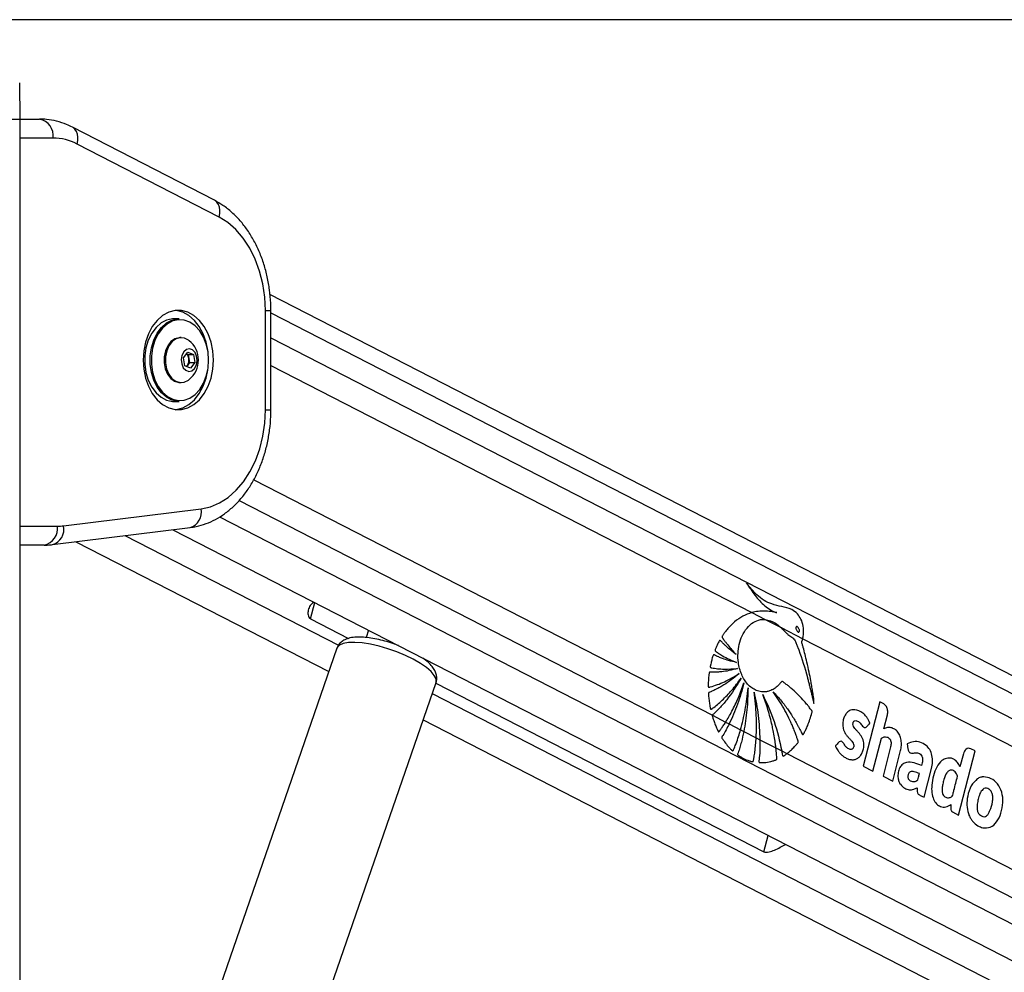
# Model space of a CAD drawing. Header units: millimetres. Extents: x 2575 to 18042, y 835 to 16320.
# Tile 6 of 64: x 3725 to 4141, y 6869 to 7271. Entities that reach past the tile are written whole.
import ezdxf

# ---------------------------------------------------------------- set-up
doc = ezdxf.new("R2010")
doc.units = ezdxf.units.MM
doc.header["$LTSCALE"] = 2
doc.layers.add('COMPONENT_GEOMETRY', color=7, linetype='Continuous')

msp = doc.modelspace()

# ---------------------------------------------------------------- linework, layer by layer
at = {"color": 7, "linetype": 'Continuous', "lineweight": 25}
for p, q in [((3724.96, 7229.05), (3724.69, 7244.31)), ((3720.13, 7229.05), (3724.96, 7229.05)), ((3724.96, 1481.05), (3724.96, 7229.05)), ((3724.96, 7229.05), (3733.12, 7229.05)), ((3806.91, 7194.75), (3746.94, 7225.63)), ((3808.91, 7187.64), (3748.93, 7218.51)), ((5008.67, 6549.47), (3830.39, 7154.99)), ((3792.1, 7144.71), (3789.84, 7144.71)), ((3828.45, 7106.24), (3828.45, 7148.17)), ((3830.79, 7106.24), (3830.79, 7148.17)), ((3792.92, 7136.71), (3792.39, 7136.71)), ((3793.94, 7128.24), (3795.74, 7130.59)), ((3794.47, 7124.86), (3793.94, 7128.24)), ((3795.18, 7129.86), (3795.87, 7129.55)), ((3795.74, 7130.59), (3798.08, 7129.55)), ((3795.87, 7129.55), (3798.08, 7129.55)), ((3795.87, 7129.55), (3796.14, 7127.86)), ((3798.08, 7129.55), (3798.61, 7126.17)), ((3796.81, 7123.82), (3794.47, 7124.86)), ((3795.5, 7125), (3795.16, 7124.55)), ((3796.41, 7126.17), (3795.5, 7125)), ((3796.14, 7127.86), (3796.41, 7126.17)), ((3796.41, 7126.17), (3798.61, 7126.17)), ((3798.61, 7126.17), (3796.81, 7123.82)), ((3792.39, 7117.71), (3792.92, 7117.71)), ((3789.84, 7109.71), (3792.1, 7109.71)), ((3743.23, 7057.21), (3801.34, 7064.4)), ((3738.55, 7049.27), (3796.66, 7056.46)), ((3789.41, 7055.56), (4831.75, 6519.89)), ((3734.98, 7049.05), (3724.96, 7049.05)), ((3748.47, 7050.49), (3855.26, 6995.61)), ((4033.9, 7020.53), (4039.56, 7017.61)), ((3847.58, 7017.87), (3863.58, 7009.64)), ((4039.56, 7017.61), (4046.26, 7014.17)), ((3872.04, 7013.09), (3870.97, 7010)), ((4046.26, 7014.17), (4055.4, 7009.47)), ((4055.4, 7009.47), (4786.8, 6633.6)), ((3858.66, 7005.45), (3780.97, 6780.71)), ((3822.84, 6766.24), (3900.53, 6990.98)), ((3900.44, 6990.71), (4038.99, 6919.5)), ((4087.93, 6982.82), (4080.96, 6955.71)), ((4089.68, 6981.92), (4087.93, 6982.82)), ((3895.06, 6975.16), (4779.93, 6520.41)), ((4017.26, 6977.13), (4022.86, 6974.25)), ((4022.86, 6974.25), (4024.37, 6973.47)), ((4089.65, 6971.37), (4091.19, 6977.36)), ((4024.37, 6973.47), (4029.18, 6971)), ((4029.18, 6971), (4030.54, 6970.3)), ((4030.54, 6970.3), (4035.77, 6967.62)), ((4035.77, 6967.62), (4037.35, 6966.8)), ((4037.35, 6966.8), (4044.11, 6963.33)), ((4085.08, 6953.6), (4088.65, 6967.5)), ((4044.11, 6963.33), (4046.58, 6962.06)), ((4046.58, 6962.06), (4048.73, 6960.95)), ((4092.51, 6963.79), (4089.33, 6951.41)), ((4099.58, 6965.14), (4099.86, 6962.93)), ((4121.27, 6935), (4128.23, 6962.1)), ((4128.23, 6962.1), (4126.47, 6963.01)), ((4048.73, 6960.95), (4774.86, 6587.79)), ((4093.45, 6949.29), (4096.63, 6961.68)), ((4123.26, 6960.89), (4121.84, 6955.38)), ((4080.96, 6955.71), (4085.08, 6953.6)), ((4106.7, 6942.49), (4109.82, 6954.66)), ((4089.33, 6951.41), (4093.45, 6949.29)), ((4118.02, 6939.45), (4117.96, 6937.81)), ((4118.72, 6936.31), (4121.27, 6935))]:
    msp.add_line(p, q, dxfattribs=at)
at = {"color": 8, "linetype": 'Continuous', "lineweight": 25}
for p, q in [((3738.78, 7221.05), (3724.96, 7221.05)), ((3828.45, 7148.17), (3830.79, 7148.17)), ((3830.79, 7147.22), (5001.54, 6545.57)), ((3830.79, 7136.64), (4801.98, 6637.54)), ((3830.79, 7124.9), (4033.9, 7020.53)), ((3828.45, 7106.24), (3830.79, 7106.24)), ((3823.56, 7076.67), (4017.26, 6977.13)), ((3817.32, 7067.86), (4784.71, 6570.71)), ((3809.11, 7060.98), (4850.68, 6525.7)), ((3724.96, 7057.05), (3740.64, 7057.05)), ((3769.16, 7053.05), (3859.34, 7006.71)), ((3847.58, 7017.87), (3849.35, 7024.75)), ((3898.93, 6986.36), (4790.71, 6528.07)), ((4038.99, 6919.5), (4040.76, 6926.39))]:
    msp.add_line(p, q, dxfattribs=at)
at = {"color": 8, "linetype": 'Continuous', "lineweight": 25, "flags": 128}
for points in [[(3748.93, 7218.51), (3749.2, 7219.98), (3749.24, 7221.39), (3749.05, 7222.69), (3748.64, 7223.83), (3748.03, 7224.76), (3747.23, 7225.46), (3746.94, 7225.62)], [(3808.91, 7187.64), (3809.18, 7189.11), (3809.22, 7190.52), (3809.03, 7191.82), (3808.62, 7192.96), (3808, 7193.89), (3807.2, 7194.59), (3806.91, 7194.75)], [(3900.53, 6990.98), (3900.59, 6991.18), (3900.54, 6992.5), (3899.81, 6993.99), (3898.44, 6995.63), (3896.46, 6997.34), (3893.93, 6999.09), (3890.95, 7000.8), (3887.6, 7002.44), (3884, 7003.93), (3880.25, 7005.25), (3876.48, 7006.33), (3872.81, 7007.16), (3869.36, 7007.7), (3866.24, 7007.93), (3863.55, 7007.86), (3861.37, 7007.47), (3859.78, 7006.78), (3858.83, 7005.82), (3858.66, 7005.45)]]:
    msp.add_lwpolyline(points, dxfattribs=at)
at = {"color": 7, "linetype": 'Continuous', "lineweight": 25, "flags": 128}
for points in [[(3828.45, 7148.17), (3828.18, 7153.86), (3827.36, 7159.44), (3826.02, 7164.81), (3824.18, 7169.88), (3821.87, 7174.54), (3819.13, 7178.72), (3816.02, 7182.34), (3812.59, 7185.33), (3808.91, 7187.64)], [(3776.83, 7127.21), (3777.08, 7123.35), (3777.83, 7119.62), (3779.05, 7116.15), (3780.71, 7113.06), (3782.73, 7110.45), (3785.06, 7108.41), (3787.62, 7107.01), (3790.31, 7106.29), (3793.05, 7106.29), (3795.74, 7107.01), (3798.3, 7108.41), (3800.63, 7110.45), (3802.65, 7113.06), (3804.3, 7116.15), (3805.53, 7119.62), (3806.28, 7123.35), (3806.53, 7127.21), (3806.28, 7131.06), (3805.53, 7134.79), (3804.3, 7138.26), (3802.65, 7141.35), (3800.63, 7143.96), (3798.3, 7146), (3795.74, 7147.4), (3793.05, 7148.12), (3790.31, 7148.12), (3787.62, 7147.4), (3785.06, 7146), (3782.73, 7143.96), (3780.71, 7141.35), (3779.05, 7138.26), (3777.83, 7134.79), (3777.08, 7131.06), (3776.83, 7127.21)], [(3789.84, 7144.71), (3789.21, 7144.68), (3786.74, 7144.15), (3784.39, 7142.92), (3782.27, 7141.04), (3780.45, 7138.6), (3779.02, 7135.7), (3778.03, 7132.44), (3777.53, 7128.98), (3777.53, 7125.43), (3778.03, 7121.97), (3779.02, 7118.71), (3780.45, 7115.81), (3782.27, 7113.37), (3784.39, 7111.49), (3786.74, 7110.26), (3789.21, 7109.73), (3789.84, 7109.71)], [(3792.1, 7109.71), (3791.48, 7109.73), (3789, 7110.26), (3786.65, 7111.49), (3784.53, 7113.37), (3782.71, 7115.81), (3781.28, 7118.71), (3780.3, 7121.97), (3779.79, 7125.43), (3779.79, 7128.98), (3780.3, 7132.44), (3781.28, 7135.7), (3782.71, 7138.6), (3784.53, 7141.04), (3786.65, 7142.92), (3789, 7144.15), (3791.48, 7144.68), (3792.1, 7144.71)], [(3804.11, 7131.41), (3803.4, 7134.79), (3802.18, 7138.26), (3800.53, 7141.35), (3798.51, 7143.96), (3796.18, 7146), (3793.62, 7147.4), (3790.93, 7148.12), (3790.62, 7148.15)], [(3804.48, 7127.21), (3804.23, 7130.65), (3803.5, 7133.95), (3802.31, 7136.97), (3800.72, 7139.6), (3798.78, 7141.72), (3796.59, 7143.24), (3794.22, 7144.11), (3791.77, 7144.28), (3789.36, 7143.76), (3787.06, 7142.56), (3784.98, 7140.73), (3783.21, 7138.34), (3781.81, 7135.5), (3780.85, 7132.32), (3780.36, 7128.93), (3780.36, 7125.48), (3780.85, 7122.09), (3781.81, 7118.91), (3783.21, 7116.07), (3784.98, 7113.68), (3787.06, 7111.85), (3789.36, 7110.65), (3791.77, 7110.13), (3794.22, 7110.3), (3796.59, 7111.17), (3798.78, 7112.69), (3800.72, 7114.81), (3802.31, 7117.44), (3803.5, 7120.46), (3804.23, 7123.76), (3804.48, 7127.21)], [(3792.39, 7136.71), (3791.98, 7136.69), (3790.19, 7136.18), (3788.56, 7135.01), (3787.21, 7133.26), (3786.25, 7131.06), (3785.74, 7128.58), (3785.72, 7125.99), (3786.2, 7123.49), (3787.14, 7121.27), (3788.47, 7119.49), (3790.08, 7118.28), (3791.87, 7117.73), (3792.39, 7117.71)], [(3796.3, 7135.42), (3796.06, 7135.6), (3794.35, 7136.49), (3792.52, 7136.69), (3790.73, 7136.18), (3789.1, 7135.01), (3787.75, 7133.26), (3786.78, 7131.06), (3786.28, 7128.58), (3786.26, 7125.99), (3786.74, 7123.49), (3787.68, 7121.27), (3789, 7119.49), (3790.62, 7118.28), (3792.41, 7117.73), (3794.23, 7117.89), (3795.96, 7118.73), (3796.3, 7118.99)], [(3798.55, 7123.71), (3799.32, 7125.2), (3799.63, 7127), (3799.43, 7128.83), (3798.75, 7130.42), (3797.69, 7131.51), (3796.42, 7131.95), (3795.12, 7131.67), (3794, 7130.7), (3793.23, 7129.21), (3792.92, 7127.41), (3793.12, 7125.58), (3793.8, 7123.99), (3794.86, 7122.9), (3796.13, 7122.46), (3797.43, 7122.74), (3798.55, 7123.71)], [(3795.1, 7124.58), (3795.29, 7124.75), (3795.5, 7125)], [(3790.62, 7106.26), (3790.93, 7106.29), (3793.62, 7107.01), (3796.18, 7108.41), (3798.51, 7110.45), (3800.53, 7113.06), (3802.18, 7116.15), (3803.4, 7119.62), (3804.11, 7123)], [(3801.34, 7064.4), (3805.29, 7065.27), (3809.13, 7066.88), (3812.78, 7069.21), (3816.17, 7072.22), (3819.24, 7075.84), (3821.95, 7080.01), (3824.23, 7084.66), (3826.05, 7089.7), (3827.37, 7095.04), (3828.18, 7100.59), (3828.45, 7106.24)]]:
    msp.add_lwpolyline(points, dxfattribs=at)
at = {"color": 7, "linetype": 'Continuous', "lineweight": 25}
for centre, radius, start, end in [((3731.7, 7222.05), 7.14, 351.9505, 78.5782), ((3738.65, 7198.92), 22.12, 62.3133, 89.6828), ((3789.55, 7127.21), 10.63, 309.3893, 50.6107), ((3793.12, 7127.53), 3.04, 6.263, 48.4411), ((3792.38, 7127.19), 3.82, 324.892, 10.0632), ((3733.57, 7056.05), 7.14, 281.4218, 8.0495), ((3740.64, 7078.12), 21.07, 270.0053, 277.0613), ((4131.99, 6945.98), 5.16, 100.3282, 105.022), ((4135.85, 6939.12), 11.03, 198.5437, 202.3158)]:
    msp.add_arc(centre, radius, start, end, dxfattribs=at)
at = {"color": 8, "linetype": 'Continuous', "lineweight": 25}
for centre, radius, start, end in [((3794.66, 7062.98), 6.83, 287.0631, 11.9602), ((3736.55, 7055.79), 6.82, 287.0342, 11.9639)]:
    msp.add_arc(centre, radius, start, end, dxfattribs=at)
at = {"color": 7, "linetype": 'Continuous', "lineweight": 25}
for points, knots in [([(3746.94, 7225.63), (3746.14, 7226.01), (3743.99, 7227.06), (3740.34, 7228.24), (3736.5, 7228.95), (3734.08, 7229.02), (3733.12, 7229.05)], [0, 0, 0, 0, 0.183481, 0.491955, 0.79717, 1, 1, 1, 1]), ([(3830.79, 7148.17), (3830.78, 7149.2), (3830.74, 7152.11), (3830.3, 7156.88), (3829.34, 7162.4), (3827.91, 7167.76), (3826.03, 7172.88), (3823.71, 7177.7), (3820.97, 7182.16), (3817.85, 7186.18), (3814.38, 7189.69), (3810.73, 7192.61), (3808.14, 7194.06), (3806.91, 7194.75)], [0, 0, 0, 0, 0.0518585, 0.1473595, 0.2430058, 0.3388091, 0.4348003, 0.5309764, 0.6272625, 0.7234657, 0.8193102, 0.9144383, 1, 1, 1, 1]), ([(3796.66, 7056.46), (3797.54, 7056.59), (3799.82, 7056.93), (3803.45, 7058.02), (3807.46, 7059.83), (3811.28, 7062.22), (3814.87, 7065.17), (3818.2, 7068.64), (3821.21, 7072.61), (3823.87, 7077.01), (3826.14, 7081.79), (3827.99, 7086.89), (3829.39, 7092.24), (3830.33, 7097.75), (3830.74, 7102.45), (3830.78, 7105.28), (3830.79, 7106.24)], [0, 0, 0, 0, 0.044988, 0.118014, 0.191343, 0.26542, 0.340436, 0.41641, 0.493213, 0.570629, 0.64843, 0.726428, 0.804484, 0.882542, 0.9606, 1, 1, 1, 1]), ([(3734.98, 7049.05), (3735.86, 7049.07), (3737.05, 7049.09), (3738.24, 7049.23), (3738.55, 7049.27)], [0, 0, 0, 0, 0.738202, 1, 1, 1, 1]), ([(4055.4, 7009.47), (4055.45, 7009.66), (4055.5, 7009.89), (4055.55, 7010.14), (4055.58, 7010.3), (4055.67, 7010.8), (4055.85, 7012.31), (4055.72, 7014.84), (4054.79, 7017.78), (4053.11, 7020.31), (4050.3, 7022.36), (4046.56, 7023.04), (4042.64, 7023.95), (4039.03, 7025.49), (4036.22, 7027.82), (4033.74, 7030.37), (4032.37, 7032.19), (4031.68, 7033.11)], [0, 0, 0, 0, 0.012824, 0.016029, 0.017632, 0.024042, 0.04973, 0.119058, 0.188311, 0.256944, 0.340978, 0.476074, 0.611696, 0.717447, 0.827134, 0.913109, 1, 1, 1, 1]), ([(4031.68, 7033.11), (4032.84, 7031.27), (4035.15, 7027.6), (4038.65, 7023.88), (4041.4, 7021.89), (4042.9, 7021.11), (4043.78, 7020.72), (4044.23, 7020.58), (4044.46, 7020.52)], [0, 0, 0, 0, 0.325675, 0.650339, 0.822905, 0.91105, 0.955444, 1, 1, 1, 1]), ([(3848.75, 7024.82), (3848.26, 7024.41), (3847.2, 7023.52), (3846.49, 7021.6), (3846.36, 7019.84), (3846.76, 7018.6), (3847.22, 7018.07), (3847.53, 7017.9), (3847.58, 7017.87)], [0, 0, 0, 0, 0.219583, 0.477084, 0.726552, 0.861552, 0.973564, 1, 1, 1, 1]), ([(4033.9, 7020.53), (4032.64, 7020.08), (4030.11, 7019.17), (4026.73, 7016.8), (4024.28, 7014.41), (4022.92, 7012.74), (4022.36, 7011.99), (4022.08, 7011.6), (4021.79, 7011.16), (4021.51, 7010.82), (4021.35, 7010.5), (4021.32, 7010.29), (4021.36, 7010.06), (4021.51, 7009.8), (4021.71, 7009.53), (4021.9, 7009.3), (4022.3, 7008.79), (4022.88, 7007.96), (4024.01, 7006.53), (4025.44, 7004.78), (4026.64, 7003.49), (4027.25, 7002.84)], [0, 0, 0, 0, 0.170321, 0.3431, 0.494952, 0.561808, 0.579327, 0.59685, 0.614378, 0.63513, 0.645402, 0.650074, 0.654865, 0.666912, 0.680629, 0.691342, 0.70081, 0.750688, 0.800565, 0.900282, 1, 1, 1, 1]), ([(4044.46, 7020.52), (4043.6, 7020.68), (4041.87, 7021), (4039.24, 7021.2), (4036.57, 7021.13), (4034.79, 7020.73), (4033.9, 7020.53)], [0, 0, 0, 0, 0.2463843, 0.4937042, 0.7455442, 1, 1, 1, 1]), ([(4059.29, 6978.19), (4059.34, 6978.33), (4059.39, 6978.51), (4059.41, 6978.78), (4059.36, 6978.96), (4059.19, 6979.2), (4058.83, 6979.64), (4058.22, 6980.48), (4057.28, 6981.65), (4055.77, 6983.43), (4053.72, 6985.64), (4051.54, 6987.7), (4049.77, 6989.19), (4048.66, 6990.09), (4047.72, 6990.74), (4047.14, 6991.37), (4046.55, 6991.45), (4046.29, 6991.18), (4045.81, 6990.58), (4044.9, 6989.47), (4043.83, 6988.66), (4043.03, 6988.17), (4042.73, 6988), (4042.19, 6987.72), (4041.32, 6987.37), (4039.12, 6986.83), (4035.8, 6987.24), (4032.08, 6989.95), (4029.43, 6994.23), (4028.15, 6998.92), (4027.97, 7003.35), (4028.5, 7007.21), (4029.76, 7010.94), (4031.8, 7014.18), (4034.49, 7016.54), (4037.19, 7017.66), (4038.9, 7017.63), (4039.56, 7017.61)], [0, 0, 0, 0, 0.005222, 0.00705, 0.009524, 0.012096, 0.018903, 0.033777, 0.054996, 0.082593, 0.133161, 0.185648, 0.215166, 0.237428, 0.250526, 0.268263, 0.273769, 0.278869, 0.283861, 0.306281, 0.339443, 0.344858, 0.350272, 0.355686, 0.374083, 0.39607, 0.468653, 0.538305, 0.602711, 0.66846, 0.714341, 0.760165, 0.807683, 0.860647, 0.913453, 0.966526, 1, 1, 1, 1]), ([(4039.56, 7017.61), (4041.04, 7017.23), (4043.42, 7016.61), (4045.48, 7014.84), (4046.26, 7014.17)], [0, 0, 0, 0, 0.620885, 1, 1, 1, 1]), ([(4046.26, 7014.17), (4046.72, 7013.72), (4047.36, 7013.1), (4048.14, 7012.26), (4048.66, 7011.75), (4049.5, 7010.97), (4050.69, 7010.29), (4052.04, 7009.2), (4052.66, 7007.53), (4053.17, 7006.33), (4053.48, 7005.51), (4053.61, 7005.15), (4053.67, 7004.99), (4053.7, 7004.92), (4053.71, 7004.89), (4053.72, 7004.87), (4053.72, 7004.87), (4053.72, 7004.86), (4055.11, 7001.09), (4056.45, 6996.64), (4057.79, 6991.61), (4058.19, 6990.04), (4058.59, 6988.46), (4058.98, 6986.88), (4059.36, 6985.3), (4059.73, 6983.72), (4059.98, 6982.67), (4060.1, 6982.15)], [0, 0, 0, 0, 0.061385, 0.084428, 0.107288, 0.130191, 0.194029, 0.247865, 0.293247, 0.336626, 0.356113, 0.364687, 0.36846, 0.370119, 0.37085, 0.371171, 0.371312, 0.371375, 0.371424, 0.699593, 0.742663, 0.785721, 0.828754, 0.871748, 0.914688, 0.957557, 1, 1, 1, 1]), ([(4052.65, 7014.48), (4052.62, 7014.44), (4052.56, 7014.35), (4052.51, 7014.14), (4052.51, 7013.86), (4052.62, 7013.4), (4052.89, 7012.87), (4053.22, 7012.48), (4053.51, 7012.32), (4053.68, 7012.3), (4053.81, 7012.35), (4053.87, 7012.42), (4053.9, 7012.44)], [0, 0, 0, 0, 0.054409, 0.108831, 0.182979, 0.304817, 0.522551, 0.753607, 0.828743, 0.904472, 0.959024, 1, 1, 1, 1]), ([(4053.9, 7012.44), (4053.93, 7012.49), (4053.99, 7012.58), (4054.04, 7012.78), (4054.04, 7013.06), (4053.93, 7013.51), (4053.66, 7014.05), (4053.33, 7014.44), (4053.04, 7014.6), (4052.88, 7014.63), (4052.74, 7014.58), (4052.68, 7014.51), (4052.65, 7014.48)], [0, 0, 0, 0, 0.054059, 0.108137, 0.18149, 0.301977, 0.518461, 0.74882, 0.824555, 0.900875, 0.955234, 1, 1, 1, 1]), ([(3884.72, 7006.58), (3883.93, 7006.88), (3882.03, 7007.61), (3878.9, 7008.54), (3875.49, 7009.37), (3872.19, 7009.94), (3869.08, 7010.22), (3866.16, 7010.18), (3863.71, 7009.77), (3861.68, 7008.98), (3860.16, 7007.87), (3859.1, 7006.66), (3858.84, 7005.77), (3858.76, 7005.46)], [0, 0, 0, 0, 0.073326, 0.177693, 0.28234, 0.387831, 0.495063, 0.605587, 0.722307, 0.81241, 0.889796, 0.962515, 1, 1, 1, 1]), ([(4027.25, 7002.84), (4026.64, 7003.3), (4025.44, 7004.22), (4023.94, 7005.53), (4022.74, 7006.64), (4021.97, 7007.39), (4021.41, 7007.95), (4021, 7008.35), (4020.74, 7008.69), (4020.52, 7008.81), (4020.44, 7008.81), (4020.35, 7008.77), (4020.17, 7008.57), (4019.92, 7008.12), (4019.5, 7007.29), (4019.11, 7006.39), (4018.74, 7005.56), (4018.54, 7005.1), (4018.43, 7004.79), (4018.41, 7004.62), (4018.43, 7004.46), (4018.5, 7004.33), (4018.68, 7004.15), (4019.16, 7003.83), (4020.14, 7003.13), (4021.95, 7002.08), (4024.43, 7000.73), (4026.39, 6999.91), (4027.39, 6999.5)], [0, 0, 0, 0, 0.09576, 0.19152, 0.246759, 0.296659, 0.322491, 0.341821, 0.367138, 0.370982, 0.37465, 0.378607, 0.383429, 0.406829, 0.434289, 0.485454, 0.510376, 0.53143, 0.538666, 0.544529, 0.549036, 0.554037, 0.560031, 0.580165, 0.628108, 0.713988, 0.853414, 1, 1, 1, 1]), ([(4060.1, 6982.15), (4060.11, 6982.85), (4060.13, 6983.82), (4059.93, 6985.14), (4059.78, 6986.2), (4059.55, 6987.72), (4059.25, 6989.57), (4058.77, 6992.21), (4058.11, 6995.57), (4057.27, 6999.3), (4056.43, 7002.76), (4055.78, 7005.24), (4055.36, 7006.79), (4055.15, 7007.46), (4055.07, 7007.75), (4055.04, 7007.91), (4055.01, 7008), (4054.99, 7008.05), (4054.97, 7008.14), (4055.01, 7008.27), (4055.08, 7008.43), (4055.24, 7008.82), (4055.33, 7009.19), (4055.4, 7009.47)], [0, 0, 0, 0, 0.072987, 0.101721, 0.141523, 0.186708, 0.264189, 0.34167, 0.473093, 0.631062, 0.75172, 0.858594, 0.908141, 0.926881, 0.935038, 0.941371, 0.943446, 0.945805, 0.947814, 0.952903, 0.959258, 0.968238, 1, 1, 1, 1]), ([(3900.47, 6990.84), (3900.48, 6990.85), (3900.8, 6991.41), (3900.91, 6992.75), (3900.71, 6994.54), (3900.01, 6996.23), (3898.88, 6997.9), (3897.25, 6999.61), (3895.72, 7000.75), (3894.94, 7001.33)], [0, 0, 0, 0, 0.00283, 0.148659, 0.287417, 0.431716, 0.59663, 0.795013, 1, 1, 1, 1]), ([(4027.39, 6999.5), (4026.3, 6999.74), (4024.34, 7000.17), (4021.86, 7001), (4020.17, 7001.67), (4019.06, 7002.15), (4018.41, 7002.45), (4017.99, 7002.7), (4017.78, 7002.7), (4017.67, 7002.6), (4017.61, 7002.52), (4017.51, 7002.28), (4017.31, 7001.76), (4017.09, 7000.96), (4016.87, 7000.08), (4016.67, 6999.21), (4016.5, 6998.49), (4016.39, 6997.97), (4016.36, 6997.72), (4016.36, 6997.59), (4016.39, 6997.49), (4016.45, 6997.36), (4016.6, 6997.26), (4016.82, 6997.21), (4017.36, 6997.14), (4018.23, 6996.98), (4019.49, 6996.82), (4020.85, 6996.7), (4023.68, 6996.56), (4026.04, 6996.77), (4027.91, 6996.93)], [0, 0, 0, 0, 0.130262, 0.233617, 0.299768, 0.336789, 0.369447, 0.380584, 0.390293, 0.392933, 0.395825, 0.399941, 0.415813, 0.444971, 0.471103, 0.493456, 0.520924, 0.53476, 0.538753, 0.542051, 0.544892, 0.547529, 0.554863, 0.563496, 0.573591, 0.618893, 0.666575, 0.72277, 0.779183, 1, 1, 1, 1]), ([(4027.91, 6996.93), (4026.69, 6996.59), (4024.48, 6995.98), (4021.61, 6995.55), (4019.59, 6995.38), (4018.28, 6995.32), (4017.45, 6995.32), (4016.85, 6995.31), (4016.46, 6995.35), (4016.19, 6995.36), (4016.06, 6995.31), (4016.01, 6995.27), (4015.94, 6995.19), (4015.89, 6995.04), (4015.86, 6994.74), (4015.8, 6994.31), (4015.72, 6993.59), (4015.61, 6992.38), (4015.51, 6991.01), (4015.48, 6989.91), (4015.49, 6989.41), (4015.53, 6989.22), (4015.6, 6989.09), (4015.72, 6989.01), (4015.88, 6989.01), (4016.06, 6989.05), (4016.2, 6989.1), (4016.29, 6989.13), (4016.33, 6989.14), (4016.34, 6989.14), (4016.35, 6989.14), (4016.35, 6989.14), (4016.35, 6989.15), (4016.35, 6989.15), (4016.35, 6989.15), (4018.38, 6989.69), (4022.57, 6991.13), (4026.52, 6993.54), (4028.58, 6994.8)], [0, 0, 0, 0, 0.1242676, 0.2241342, 0.2873909, 0.3258102, 0.3546679, 0.3701168, 0.3852246, 0.3941731, 0.396313, 0.3983542, 0.4003522, 0.4048738, 0.4095695, 0.422064, 0.4358636, 0.4609431, 0.5078064, 0.5326727, 0.538552, 0.542987, 0.5465735, 0.5500392, 0.5557816, 0.5621971, 0.5678801, 0.5702346, 0.5712225, 0.5716463, 0.5718305, 0.5719111, 0.5719465, 0.571962, 0.5719689, 0.5719742, 0.7774218, 1, 1, 1, 1]), ([(4028.58, 6994.8), (4027.48, 6993.87), (4025.38, 6992.1), (4022.59, 6990.22), (4020.42, 6988.94), (4019.01, 6988.2), (4017.93, 6987.67), (4017.17, 6987.33), (4016.52, 6987.02), (4016.05, 6986.9), (4015.77, 6986.73), (4015.67, 6986.65), (4015.63, 6986.56), (4015.59, 6986.44), (4015.59, 6986.19), (4015.61, 6985.73), (4015.69, 6985), (4015.77, 6984.05), (4015.96, 6982.66), (4016.16, 6981.39), (4016.35, 6980.42), (4016.41, 6980.07), (4016.46, 6979.89), (4016.51, 6979.78), (4016.59, 6979.71), (4016.67, 6979.67), (4016.86, 6979.69), (4017.05, 6979.85), (4017.22, 6980), (4017.3, 6980.06), (4017.32, 6980.09), (4017.34, 6980.1), (4017.34, 6980.1), (4017.34, 6980.1), (4017.34, 6980.1), (4017.35, 6980.1), (4017.35, 6980.1), (4018.73, 6981.15), (4021.53, 6983.51), (4025.63, 6987.71), (4028.15, 6991.1), (4029.45, 6992.85)], [0, 0, 0, 0, 0.108949, 0.208094, 0.263111, 0.308423, 0.336747, 0.360079, 0.37671, 0.395394, 0.400258, 0.402679, 0.404737, 0.406695, 0.410739, 0.419483, 0.434414, 0.454793, 0.477277, 0.51983, 0.532788, 0.53826, 0.541373, 0.544322, 0.546268, 0.548762, 0.551547, 0.562359, 0.567025, 0.568834, 0.569564, 0.56987, 0.570002, 0.570059, 0.570085, 0.570096, 0.5701, 0.570104, 0.704082, 0.847381, 1, 1, 1, 1]), ([(4029.45, 6992.85), (4027.49, 6989.66), (4024.66, 6985.08), (4020.86, 6980.75), (4019.2, 6979.06), (4018.48, 6978.35), (4018.1, 6977.99), (4017.73, 6977.61), (4017.4, 6977.4), (4017.28, 6977.17), (4017.26, 6977.13)], [0, 0, 0, 0, 0.539634, 0.777256, 0.881908, 0.90933, 0.936757, 0.964191, 0.992825, 1, 1, 1, 1]), ([(4022.86, 6974.25), (4023.76, 6975.77), (4025.71, 6979.04), (4028.33, 6984.56), (4029.83, 6988.7), (4030.59, 6990.79)], [0, 0, 0, 0, 0.298622, 0.646049, 1, 1, 1, 1]), ([(4030.59, 6990.79), (4029.76, 6987.75), (4028.11, 6981.68), (4025.62, 6976.21), (4024.37, 6973.47)], [0, 0, 0, 0, 0.500097, 1, 1, 1, 1]), ([(4029.18, 6971), (4029.89, 6973.8), (4031.34, 6979.57), (4031.98, 6985.62), (4032.31, 6988.73)], [0, 0, 0, 0, 0.486212, 1, 1, 1, 1]), ([(4032.31, 6988.73), (4032.23, 6985.62), (4032.07, 6979.39), (4031.05, 6973.33), (4030.54, 6970.3)], [0, 0, 0, 0, 0.500115, 1, 1, 1, 1]), ([(4034.87, 6986.96), (4035.54, 6983.67), (4036.89, 6977.07), (4037.19, 6970.23), (4037.35, 6966.8)], [0, 0, 0, 0, 0.500144, 1, 1, 1, 1]), ([(4035.77, 6967.62), (4035.85, 6970.76), (4036.03, 6977.25), (4035.27, 6983.66), (4034.87, 6986.96)], [0, 0, 0, 0, 0.484531, 1, 1, 1, 1]), ([(4042.95, 6987.02), (4044, 6985.9), (4046.08, 6983.68), (4048.8, 6980.14), (4050.88, 6977.05), (4052.39, 6974.55), (4053.35, 6972.83), (4054.13, 6971.34), (4054.69, 6970.28), (4055.05, 6969.46), (4055.25, 6969.06), (4055.36, 6968.97), (4055.45, 6968.94), (4055.57, 6968.97), (4055.7, 6969.1), (4055.83, 6969.33), (4056.04, 6969.77), (4056.35, 6970.31), (4056.87, 6971.38), (4057.62, 6973.05), (4058.53, 6975.44), (4059.04, 6977.27), (4059.29, 6978.19)], [0, 0, 0, 0, 0.152817, 0.305598, 0.431743, 0.504493, 0.577242, 0.613253, 0.658131, 0.685771, 0.69446, 0.697026, 0.701153, 0.704888, 0.711447, 0.718643, 0.72912, 0.755836, 0.775879, 0.836896, 0.918475, 1, 1, 1, 1]), ([(4048.73, 6960.95), (4048.81, 6961), (4048.95, 6961.11), (4049.33, 6961.4), (4049.9, 6961.88), (4050.84, 6962.73), (4051.64, 6963.54), (4052.28, 6964.26), (4052.6, 6964.64), (4052.95, 6965.09), (4053.3, 6965.42), (4053.52, 6965.77), (4053.55, 6966.04), (4053.48, 6966.5), (4053.16, 6967.2), (4052.84, 6968.14), (4052.51, 6969.04), (4052.17, 6969.93), (4051.7, 6971.13), (4051.09, 6972.63), (4050.28, 6974.45), (4049.09, 6976.99), (4047.42, 6980.15), (4045.28, 6983.71), (4043.73, 6985.92), (4042.95, 6987.02)], [0, 0, 0, 0, 0.009773, 0.01955, 0.053503, 0.090987, 0.156953, 0.174231, 0.191508, 0.208784, 0.232016, 0.242885, 0.248402, 0.255249, 0.282679, 0.320214, 0.345703, 0.371192, 0.407907, 0.464935, 0.521963, 0.594639, 0.729773, 0.864843, 1, 1, 1, 1]), ([(4038.55, 6985.86), (4040.29, 6982.16), (4043.75, 6974.76), (4045.64, 6966.29), (4046.58, 6962.06)], [0, 0, 0, 0, 0.500003, 1, 1, 1, 1]), ([(4044.11, 6963.33), (4044.04, 6963.85), (4043.87, 6965.3), (4043.49, 6967.78), (4043.01, 6970.45), (4042.4, 6973.32), (4041.69, 6976.26), (4040.76, 6979.53), (4039.73, 6982.74), (4038.94, 6984.82), (4038.55, 6985.86)], [0, 0, 0, 0, 0.0662054, 0.1837882, 0.3174851, 0.4114701, 0.5586035, 0.7057321, 0.8528626, 1, 1, 1, 1]), ([(4082.32, 6972.24), (4082.41, 6972.33), (4082.59, 6972.53), (4082.9, 6972.86), (4083.19, 6973.17), (4083.42, 6973.42), (4083.56, 6973.58), (4083.67, 6973.67), (4083.74, 6973.74), (4083.77, 6973.79), (4083.77, 6973.85), (4083.76, 6973.92), (4083.72, 6974.06), (4083.65, 6974.23), (4083.57, 6974.39), (4083.52, 6974.49), (4083.51, 6974.52), (4083.5, 6974.54), (4083.5, 6974.54), (4083.5, 6974.55), (4083.5, 6974.55), (4083.5, 6974.55), (4083.5, 6974.55), (4083.34, 6974.92), (4082.98, 6975.62), (4082.34, 6976.56), (4081.61, 6977.37), (4080.09, 6978.71), (4078.03, 6979.65), (4075.64, 6979.44), (4074.12, 6978.44), (4073.1, 6976.91), (4072.51, 6975.22), (4072.3, 6973.39), (4072.5, 6971.34), (4073.19, 6969.65), (4074.08, 6968.49), (4074.89, 6967.58), (4075.7, 6966.72), (4076.44, 6965.84), (4076.9, 6965.06), (4077.02, 6964.35), (4076.97, 6963.85), (4076.81, 6963.41), (4076.57, 6963.07), (4076.28, 6962.84), (4075.89, 6962.7), (4075.24, 6962.73), (4074.4, 6963.11), (4073.5, 6964), (4072.86, 6965.01), (4072.29, 6965.92), (4071.84, 6966.09), (4071.61, 6966.18)], [0, 0, 0, 0, 0.009933, 0.021428, 0.036586, 0.043256, 0.048496, 0.053293, 0.055328, 0.056685, 0.057709, 0.059012, 0.061578, 0.067091, 0.072433, 0.074295, 0.074963, 0.075223, 0.075331, 0.075377, 0.075396, 0.075405, 0.075409, 0.075412, 0.103996, 0.132573, 0.161198, 0.189781, 0.300288, 0.355354, 0.410313, 0.451904, 0.492398, 0.532427, 0.572388, 0.627017, 0.65651, 0.68584, 0.722817, 0.751197, 0.776739, 0.787339, 0.798404, 0.80906, 0.819367, 0.829737, 0.840332, 0.856561, 0.889067, 0.921966, 0.957477, 0.97857, 1, 1, 1, 1]), ([(4091.19, 6977.36), (4091.27, 6977.88), (4091.43, 6978.91), (4091.08, 6980.32), (4090.48, 6981.37), (4089.95, 6981.73), (4089.68, 6981.92)], [0, 0, 0, 0, 0.2837048, 0.5579166, 0.7750255, 1, 1, 1, 1]), ([(4017.26, 6977.13), (4017.25, 6977.08), (4017.22, 6976.99), (4017.23, 6976.74), (4017.34, 6976.4), (4017.67, 6975.49), (4018.11, 6974.04), (4018.88, 6972.25), (4019.35, 6970.94), (4019.74, 6970.33), (4019.84, 6970.23), (4019.95, 6970.21), (4020.05, 6970.24), (4020.22, 6970.37), (4020.38, 6970.58), (4020.5, 6970.78), (4020.57, 6970.88), (4020.6, 6970.92), (4020.61, 6970.94), (4020.62, 6970.95), (4020.64, 6970.99), (4020.75, 6971.13), (4021.15, 6971.69), (4021.89, 6972.74), (4022.52, 6973.72), (4022.86, 6974.25)], [0, 0, 0, 0, 0.010366, 0.020725, 0.052864, 0.090993, 0.243433, 0.395954, 0.548431, 0.562036, 0.575764, 0.5847, 0.593626, 0.608753, 0.641664, 0.657954, 0.666098, 0.670171, 0.671189, 0.671698, 0.673734, 0.681878, 0.714456, 0.844777, 1, 1, 1, 1]), ([(4071.61, 6966.18), (4071.36, 6966.12), (4070.86, 6966.01), (4070.31, 6965.28), (4069.84, 6964.8), (4069.48, 6964.48), (4069.32, 6964.28), (4069.27, 6964.13), (4069.26, 6964.07), (4069.28, 6963.95), (4069.47, 6963.61), (4069.77, 6962.91), (4070.41, 6961.95), (4071.21, 6960.98), (4072.24, 6960.02), (4073.42, 6959.19), (4074.76, 6958.58), (4076.15, 6958.29), (4077.51, 6958.42), (4078.75, 6958.98), (4079.78, 6960), (4080.6, 6961.34), (4081.11, 6962.8), (4081.33, 6964.23), (4081.29, 6965.52), (4081.05, 6966.57), (4080.49, 6967.96), (4079.61, 6969.19), (4078.55, 6970.39), (4077.75, 6971.19), (4077.09, 6971.97), (4076.67, 6972.76), (4076.58, 6973.57), (4076.73, 6974.18), (4077.03, 6974.65), (4077.53, 6974.94), (4078.19, 6974.89), (4079.03, 6974.51), (4080.01, 6973.61), (4080.67, 6972.49), (4081.33, 6972), (4081.66, 6971.89), (4082.02, 6971.96), (4082.22, 6972.14), (4082.32, 6972.24)], [0, 0, 0, 0, 0.022693, 0.043769, 0.065125, 0.074105, 0.081704, 0.083311, 0.084608, 0.085809, 0.090371, 0.111465, 0.137648, 0.172538, 0.205482, 0.247029, 0.288953, 0.330457, 0.37138, 0.40852, 0.444978, 0.482039, 0.518824, 0.545977, 0.572992, 0.599285, 0.61411, 0.673633, 0.706936, 0.735471, 0.76055, 0.783467, 0.796125, 0.809873, 0.822722, 0.834848, 0.856612, 0.879671, 0.913137, 0.958833, 0.969242, 0.978982, 0.988773, 1, 1, 1, 1]), ([(4024.37, 6973.47), (4023.93, 6972.64), (4023.05, 6970.97), (4022.09, 6969.07), (4021.31, 6968.14), (4021.24, 6967.79), (4021.25, 6967.62), (4021.38, 6967.3), (4022.08, 6966.45), (4023.11, 6964.82), (4024.5, 6963.4), (4025.33, 6962.42), (4025.72, 6962.16), (4025.84, 6962.13), (4025.93, 6962.17), (4026.03, 6962.26), (4026.13, 6962.43), (4026.21, 6962.61), (4026.26, 6962.73), (4026.28, 6962.79), (4026.3, 6962.84), (4026.39, 6963.04), (4026.74, 6963.86), (4027.81, 6966.5), (4028.6, 6969.08), (4029.18, 6971)], [0, 0, 0, 0, 0.119599, 0.239199, 0.269097, 0.274693, 0.280325, 0.288703, 0.317521, 0.431149, 0.544878, 0.601687, 0.609718, 0.615038, 0.620407, 0.624976, 0.633832, 0.644165, 0.649323, 0.649646, 0.650935, 0.656093, 0.676725, 0.759262, 1, 1, 1, 1]), ([(4030.54, 6970.3), (4030.22, 6968.77), (4029.74, 6966.47), (4028.84, 6963.5), (4028.38, 6961.8), (4027.95, 6960.89), (4027.92, 6960.6), (4027.94, 6960.48), (4028, 6960.35), (4028.15, 6960.19), (4028.39, 6960.06), (4028.96, 6959.72), (4030.19, 6958.97), (4031.78, 6958.27), (4033.2, 6957.81), (4033.88, 6957.61), (4034.2, 6957.56), (4034.35, 6957.58), (4034.46, 6957.66), (4034.56, 6957.81), (4034.65, 6958.12), (4034.68, 6958.43), (4034.72, 6958.64), (4034.73, 6958.67), (4034.73, 6958.69), (4034.74, 6958.75), (4034.79, 6959), (4034.96, 6960), (4035.42, 6962.9), (4035.62, 6965.65), (4035.77, 6967.62)], [0, 0, 0, 0, 0.1579537, 0.2368902, 0.3158266, 0.3355574, 0.3403117, 0.3441696, 0.3480148, 0.355304, 0.3698949, 0.3843883, 0.442354, 0.5584113, 0.6163661, 0.645357, 0.6549689, 0.6605141, 0.6661126, 0.6709019, 0.6794147, 0.6987747, 0.7011835, 0.7012588, 0.7015599, 0.7027642, 0.7075815, 0.7268511, 0.803941, 1, 1, 1, 1]), ([(4096.63, 6961.68), (4096.79, 6962.39), (4097.1, 6963.83), (4097.13, 6966.1), (4096.68, 6968.3), (4095.69, 6970.12), (4094.31, 6971.33), (4092.78, 6971.97), (4091.16, 6972.09), (4090.15, 6971.61), (4089.65, 6971.37)], [0, 0, 0, 0, 0.124448, 0.250146, 0.374778, 0.499816, 0.624786, 0.750232, 0.874855, 1, 1, 1, 1]), ([(4037.35, 6966.8), (4037.35, 6965.54), (4037.35, 6963), (4037.23, 6960.16), (4036.98, 6958.4), (4036.92, 6957.82), (4036.93, 6957.47), (4036.98, 6957.32), (4037.05, 6957.22), (4037.21, 6957.13), (4037.47, 6957.13), (4038.14, 6957.15), (4039.62, 6957.17), (4041.29, 6957.46), (4042.69, 6957.84), (4043.33, 6958.04), (4043.77, 6958.19), (4044.09, 6958.28), (4044.3, 6958.39), (4044.43, 6958.54), (4044.49, 6958.7), (4044.52, 6959.13), (4044.45, 6959.79), (4044.32, 6961.27), (4044.2, 6962.45), (4044.11, 6963.33)], [0, 0, 0, 0, 0.152684, 0.305369, 0.340596, 0.367817, 0.37606, 0.381713, 0.387396, 0.394216, 0.410961, 0.429958, 0.505975, 0.658211, 0.709786, 0.744443, 0.767826, 0.785241, 0.798332, 0.805307, 0.812349, 0.820076, 0.856446, 0.892543, 1, 1, 1, 1]), ([(4088.65, 6967.5), (4089.05, 6967.69), (4089.79, 6968.05), (4090.84, 6968.04), (4091.68, 6967.7), (4092.26, 6967.15), (4092.6, 6966.4), (4092.77, 6965.56), (4092.7, 6964.64), (4092.57, 6964.06), (4092.51, 6963.79)], [0, 0, 0, 0, 0.20075, 0.371353, 0.491267, 0.615204, 0.694596, 0.793687, 0.904539, 1, 1, 1, 1]), ([(4109.82, 6954.66), (4110, 6955.57), (4110.36, 6957.37), (4110.12, 6960.24), (4109.14, 6962.75), (4107.35, 6964.75), (4104.96, 6965.93), (4102.19, 6966.22), (4100.44, 6965.49), (4099.58, 6965.14)], [0, 0, 0, 0, 0.122899, 0.245993, 0.3688, 0.492261, 0.661688, 0.834247, 1, 1, 1, 1]), ([(4046.58, 6962.06), (4046.65, 6961.42), (4046.73, 6960.74), (4046.96, 6960.08), (4047.03, 6959.98), (4047.12, 6959.92), (4047.29, 6959.92), (4047.86, 6960.21), (4048.34, 6960.62), (4048.73, 6960.95)], [0, 0, 0, 0, 0.393663, 0.426729, 0.452538, 0.478488, 0.511189, 0.59913, 1, 1, 1, 1]), ([(4099.86, 6962.93), (4099.89, 6962.74), (4099.96, 6962.35), (4100.2, 6961.84), (4100.53, 6961.46), (4101.32, 6960.97), (4102.62, 6961.37), (4104.03, 6961.3), (4105.12, 6960.78), (4105.75, 6960.05), (4106.05, 6959.07), (4106.11, 6957.66), (4105.81, 6956.64), (4105.61, 6955.94)], [0, 0, 0, 0, 0.043693, 0.087035, 0.130805, 0.173871, 0.347703, 0.520641, 0.609431, 0.697904, 0.762047, 0.837472, 1, 1, 1, 1]), ([(4126.47, 6963.01), (4126.1, 6963.13), (4125.38, 6963.36), (4124.39, 6962.86), (4123.64, 6962.01), (4123.39, 6961.27), (4123.26, 6960.89)], [0, 0, 0, 0, 0.283705, 0.557917, 0.775026, 1, 1, 1, 1]), ([(4121.84, 6955.38), (4121.52, 6956.01), (4120.89, 6957.22), (4119.6, 6958.42), (4118, 6959.14), (4116.13, 6959.1), (4113.88, 6957.98), (4111.91, 6955.35), (4110.53, 6951.64), (4109.88, 6947.94), (4109.8, 6944.46), (4110.55, 6941.65), (4111.88, 6939.57), (4113.73, 6938.43), (4115.92, 6938.2), (4117.32, 6939.04), (4118.02, 6939.45)], [0, 0, 0, 0, 0.055174, 0.104924, 0.152121, 0.22113, 0.288785, 0.386404, 0.484076, 0.581734, 0.655206, 0.726559, 0.788721, 0.848695, 0.925084, 1, 1, 1, 1]), ([(4105.61, 6955.94), (4104.57, 6956.35), (4102.49, 6957.19), (4099.74, 6957.49), (4097.62, 6956.64), (4096.32, 6955.12), (4095.65, 6952.96), (4095.57, 6950.87), (4095.97, 6949.14), (4096.89, 6947.52), (4098.4, 6946.16), (4100.39, 6945.56), (4102.18, 6945.79), (4103.24, 6946.32), (4103.71, 6946.55)], [0, 0, 0, 0, 0.143245, 0.2863, 0.358562, 0.42973, 0.501653, 0.57333, 0.62118, 0.668883, 0.765222, 0.851094, 0.934425, 1, 1, 1, 1]), ([(4104.72, 6952.48), (4104.01, 6952.8), (4103.01, 6953.26), (4101.68, 6953.42), (4100.94, 6953.3), (4100.4, 6952.94), (4100.07, 6952.45), (4099.87, 6951.86), (4099.79, 6951.22), (4099.87, 6950.59), (4100.22, 6949.95), (4100.9, 6949.44), (4101.83, 6949.05), (4102.51, 6949.14), (4102.85, 6949.19)], [0, 0, 0, 0, 0.2353455, 0.3283824, 0.4176232, 0.4665966, 0.5143676, 0.5625721, 0.6119275, 0.6567477, 0.6994067, 0.7879811, 0.8941275, 1, 1, 1, 1]), ([(4120.81, 6951.37), (4120.69, 6951.73), (4120.44, 6952.43), (4119.82, 6953.26), (4119.08, 6953.83), (4118.17, 6954.12), (4117.14, 6953.85), (4115.92, 6952.49), (4115.11, 6950.42), (4114.58, 6948.16), (4114.3, 6946.5), (4114.23, 6944.98), (4114.48, 6944.14), (4114.61, 6943.72)], [0, 0, 0, 0, 0.06701, 0.13381, 0.20062, 0.267957, 0.355127, 0.441557, 0.633595, 0.746498, 0.846357, 0.924443, 1, 1, 1, 1]), ([(4102.85, 6949.19), (4103.12, 6949.29), (4103.47, 6949.41), (4103.88, 6949.65), (4104.21, 6950.07), (4104.36, 6951.14), (4104.59, 6952), (4104.72, 6952.48)], [0, 0, 0, 0, 0.256542, 0.334859, 0.397753, 0.663702, 1, 1, 1, 1]), ([(4114.61, 6943.72), (4114.77, 6943.45), (4115.1, 6942.89), (4115.83, 6942.46), (4116.59, 6942.26), (4117.31, 6942.32), (4117.96, 6942.54), (4118.64, 6942.91), (4118.96, 6944.14), (4119.67, 6946.91), (4120.31, 6949.41), (4120.81, 6951.37)], [0, 0, 0, 0, 0.0697682, 0.1420933, 0.215677, 0.285558, 0.3440214, 0.4047267, 0.4769931, 0.5880132, 1, 1, 1, 1]), ([(4129.16, 6950.3), (4128.23, 6949.41), (4126.34, 6947.59), (4125.02, 6943.36), (4124.58, 6939.21), (4125.12, 6936.8), (4125.39, 6935.61)], [0, 0, 0, 0, 0.274692, 0.559989, 0.783639, 1, 1, 1, 1]), ([(4130.66, 6950.96), (4130.37, 6950.87), (4129.86, 6950.71), (4129.37, 6950.42), (4129.16, 6950.3)], [0, 0, 0, 0, 0.561208, 1, 1, 1, 1]), ([(4131.9, 6951.14), (4131.75, 6951.13), (4131.47, 6951.12), (4131.19, 6951.08), (4131.07, 6951.06)], [0, 0, 0, 0, 0.563954, 1, 1, 1, 1]), ([(4131.52, 6929.63), (4132.58, 6929.57), (4134.69, 6929.47), (4137.52, 6931.91), (4139.3, 6935.72), (4140.13, 6940.16), (4139.74, 6944.76), (4137.79, 6948.41), (4135.02, 6950.65), (4132.94, 6950.98), (4131.9, 6951.14)], [0, 0, 0, 0, 0.125115, 0.247908, 0.375235, 0.504206, 0.628862, 0.752358, 0.876174, 1, 1, 1, 1]), ([(4103.71, 6946.55), (4103.71, 6946.22), (4103.7, 6945.47), (4103.79, 6944.45), (4104.26, 6943.8), (4104.77, 6943.46), (4105.61, 6943.04), (4106.26, 6942.71), (4106.7, 6942.49)], [0, 0, 0, 0, 0.153808, 0.342505, 0.433346, 0.55862, 0.702766, 1, 1, 1, 1]), ([(4131.89, 6946.14), (4131.39, 6945.67), (4130.36, 6944.7), (4129.68, 6942.38), (4129.24, 6940.46), (4129.03, 6938.89), (4129.02, 6937.53), (4129.32, 6936.2), (4130.01, 6935.16), (4130.61, 6934.79), (4130.91, 6934.6)], [0, 0, 0, 0, 0.177898, 0.366935, 0.516404, 0.611742, 0.706498, 0.804316, 0.9008, 1, 1, 1, 1]), ([(4130.91, 6934.6), (4131.28, 6934.45), (4132.01, 6934.17), (4132.95, 6934.51), (4133.55, 6935.11), (4133.92, 6935.65), (4134.24, 6936.25), (4134.91, 6937.82), (4135.51, 6939.81), (4135.73, 6942.16), (4135.63, 6943.74), (4135.05, 6945.12), (4134.1, 6946.01), (4132.99, 6946.48), (4132.26, 6946.25), (4131.89, 6946.14)], [0, 0, 0, 0, 0.081409, 0.162225, 0.200498, 0.238876, 0.277459, 0.31571, 0.520186, 0.601428, 0.678877, 0.757677, 0.838992, 0.920897, 1, 1, 1, 1]), ([(4117.96, 6937.81), (4117.97, 6937.61), (4117.98, 6937.25), (4118.16, 6936.8), (4118.42, 6936.49), (4118.61, 6936.37), (4118.72, 6936.31)], [0, 0, 0, 0, 0.286382, 0.546973, 0.760274, 1, 1, 1, 1]), ([(4125.64, 6934.93), (4125.88, 6934.43), (4126.3, 6933.52), (4126.86, 6932.78), (4127.1, 6932.46)], [0, 0, 0, 0, 0.558522, 1, 1, 1, 1]), ([(4127.1, 6932.46), (4127.85, 6931.69), (4129.19, 6930.32), (4130.8, 6929.84), (4131.52, 6929.63)], [0, 0, 0, 0, 0.556174, 1, 1, 1, 1]), ([(4038.99, 6919.5), (4039.27, 6919.41), (4039.92, 6919.18), (4041.49, 6919.43), (4043.53, 6920.19), (4045.97, 6921.34), (4047.45, 6922.16), (4048.18, 6922.57)], [0, 0, 0, 0, 0.109721, 0.253741, 0.49201, 0.74692, 1, 1, 1, 1])]:
    msp.add_open_spline(points, degree=3, knots=knots, dxfattribs=at)
at = {"layer": 'COMPONENT_GEOMETRY', "color": 7}
msp.add_line((6218.06, 7271.05), (3392.53, 7271.05), dxfattribs=at)

doc.saveas('drawing.dxf')
